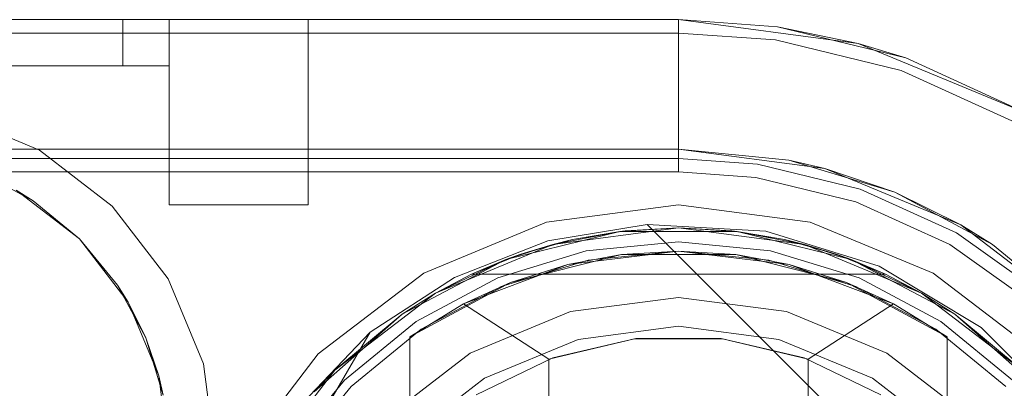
# Model space of a CAD drawing. Extents: x -620 to 300, y 62 to 1112.
# Tile 44 of 235: x -431.7611 to -431.5485, y 223.5419 to 223.6215. Entities that reach past the tile are written whole.
import ezdxf

# ---------------------------------------------------------------- set-up
doc = ezdxf.new("R2010")
doc.units = 0
doc.layers.get('0').update_dxf_attribs({"lineweight": 13})

# ---------------------------------------------------------------- blocks, each defined once
blk = doc.blocks.new('Blockreferenz-A06CPVJWL0')
at = {"color": 251, "linetype": 'ByBlock', "lineweight": -2, "ltscale": 0.13, "true_color": 0x636363}
for p, q in [((-431.61887, 223.6215), (-433.91887, 223.6215)), ((-431.58004, 223.61638), (-431.61887, 223.6215)), ((-431.61887, 223.6215), (-431.61887, 223.61861)), ((-431.61887, 223.61861), (-433.91887, 223.61861)), ((-431.61887, 223.61861), (-431.59793, 223.61712)), ((-431.61887, 223.61861), (-431.61887, 223.6181)), ((-431.61887, 223.6181), (-431.61887, 223.61659)), ((-431.59793, 223.61712), (-431.57075, 223.61052)), ((-431.61887, 223.61659), (-431.61887, 223.61412)), ((-431.54387, 223.6014), (-431.58004, 223.61638)), ((-431.61887, 223.61412), (-431.61887, 223.61078)), ((-431.61887, 223.61078), (-431.61887, 223.60669)), ((-431.57075, 223.61052), (-431.54531, 223.5989)), ((-431.61887, 223.60669), (-431.61887, 223.60199)), ((-431.61887, 223.60199), (-431.61887, 223.59682)), ((-431.75687, 223.59331), (-431.7752, 223.60091)), ((-431.7752, 223.60091), (-431.75687, 223.59331)), ((-431.61887, 223.59682), (-431.61887, 223.59138)), ((-431.74113, 223.58124), (-431.75687, 223.59331)), ((-431.75687, 223.59331), (-431.74113, 223.58124)), ((-431.61887, 223.59138), (-431.61887, 223.58861)), ((-433.91887, 223.58861), (-431.61887, 223.58861)), ((-431.61887, 223.58861), (-431.6022, 223.58742)), ((-431.6022, 223.58742), (-431.58056, 223.58217)), ((-431.72905, 223.5655), (-431.74113, 223.58124)), ((-431.74113, 223.58124), (-431.72905, 223.5655)), ((-431.61887, 223.5815), (-431.64734, 223.57775)), ((-431.5904, 223.57775), (-431.61887, 223.5815)), ((-431.58056, 223.58217), (-431.56031, 223.57292)), ((-431.64734, 223.57775), (-431.67387, 223.56676)), ((-431.64705, 223.57368), (-431.62565, 223.57728)), ((-431.62565, 223.57728), (-431.64705, 223.57368)), ((-431.62565, 223.57728), (-431.51308, 223.46471)), ((-431.60003, 223.57581), (-431.62565, 223.57728)), ((-431.62565, 223.57728), (-431.51308, 223.46471)), ((-431.62565, 223.57728), (-431.62565, 223.57728)), ((-431.56387, 223.56676), (-431.5904, 223.57775)), ((-431.57551, 223.56823), (-431.60003, 223.57581)), ((-431.66727, 223.5658), (-431.64705, 223.57368)), ((-431.64705, 223.57368), (-431.66727, 223.5658)), ((-431.56031, 223.57292), (-431.54217, 223.56001)), ((-431.55354, 223.55497), (-431.57551, 223.56823)), ((-431.67387, 223.56676), (-431.69665, 223.54928)), ((-431.54108, 223.54928), (-431.56387, 223.56676)), ((-431.72146, 223.54717), (-431.72905, 223.5655)), ((-431.72905, 223.5655), (-431.72146, 223.54717)), ((-431.68546, 223.55396), (-431.66727, 223.5658)), ((-431.66727, 223.5658), (-431.68546, 223.55396)), ((-431.68546, 223.55396), (-431.7043, 223.53424)), ((-431.70386, 223.5223), (-431.68546, 223.55396)), ((-431.70386, 223.5223), (-431.68546, 223.55396)), ((-431.68546, 223.55396), (-431.68546, 223.55396)), ((-431.53539, 223.53682), (-431.55354, 223.55497)), ((-431.69665, 223.54928), (-431.71413, 223.5265)), ((-431.71887, 223.5275), (-431.72146, 223.54717)), ((-431.72146, 223.54717), (-431.71887, 223.5275))]:
    blk.add_line(p, q, dxfattribs=at)
blk = doc.blocks.new('Blockreferenz-A06CPVJYL0')
at = {"color": 0, "linetype": 'ByBlock', "lineweight": -2, "ltscale": 0.13}
for p, q in [((-431.64604, 223.57292), (-431.61887, 223.5765)), ((-431.61887, 223.5765), (-431.64604, 223.57292)), ((-431.61887, 223.5765), (-431.63153, 223.57573)), ((-431.61887, 223.5765), (-431.63039, 223.57586)), ((-431.61887, 223.5765), (-431.63039, 223.57586)), ((-431.60734, 223.57586), (-431.61887, 223.5765)), ((-431.6062, 223.57573), (-431.61887, 223.5765)), ((-431.61887, 223.5765), (-431.59169, 223.57292)), ((-431.60734, 223.57586), (-431.61887, 223.5765)), ((-431.59169, 223.57292), (-431.61887, 223.5765)), ((-431.65613, 223.56966), (-431.63153, 223.57573)), ((-431.63153, 223.57573), (-431.65613, 223.56966)), ((-431.63153, 223.57573), (-431.64604, 223.57292)), ((-431.63039, 223.57586), (-431.64178, 223.57397)), ((-431.63039, 223.57586), (-431.64178, 223.57397)), ((-431.63153, 223.57573), (-431.64178, 223.57397)), ((-431.63039, 223.57586), (-431.63153, 223.57573)), ((-431.63153, 223.57573), (-431.6062, 223.57573)), ((-431.6062, 223.57573), (-431.63153, 223.57573)), ((-431.6062, 223.57573), (-431.60734, 223.57586)), ((-431.59595, 223.57397), (-431.60734, 223.57586)), ((-431.59595, 223.57397), (-431.60734, 223.57586)), ((-431.59595, 223.57397), (-431.6062, 223.57573)), ((-431.6062, 223.57573), (-431.5816, 223.56966)), ((-431.59169, 223.57292), (-431.6062, 223.57573)), ((-431.5816, 223.56966), (-431.6062, 223.57573)), ((-431.67137, 223.56243), (-431.64604, 223.57292)), ((-431.64604, 223.57292), (-431.67137, 223.56243)), ((-431.64604, 223.57292), (-431.65613, 223.56966)), ((-431.65289, 223.57083), (-431.64178, 223.57397)), ((-431.64604, 223.57292), (-431.65289, 223.57083)), ((-431.64428, 223.57326), (-431.64986, 223.57169)), ((-431.64178, 223.57397), (-431.64604, 223.57292)), ((-431.64178, 223.57397), (-431.64428, 223.57326)), ((-431.59595, 223.57397), (-431.58484, 223.57083)), ((-431.59169, 223.57292), (-431.59595, 223.57397)), ((-431.59345, 223.57326), (-431.59595, 223.57397)), ((-431.58787, 223.57169), (-431.59345, 223.57326)), ((-431.58484, 223.57083), (-431.59169, 223.57292)), ((-431.5816, 223.56966), (-431.59169, 223.57292)), ((-431.59169, 223.57292), (-431.56637, 223.56243)), ((-431.56637, 223.56243), (-431.59169, 223.57292)), ((-431.65289, 223.57083), (-431.66359, 223.5665)), ((-431.65289, 223.57083), (-431.66359, 223.5665)), ((-431.65289, 223.57083), (-431.65613, 223.56966)), ((-431.63121, 223.57073), (-431.65514, 223.56468)), ((-431.64986, 223.57169), (-431.65289, 223.57083)), ((-431.61887, 223.5715), (-431.64276, 223.5686)), ((-431.63121, 223.57073), (-431.64276, 223.5686)), ((-431.61887, 223.5715), (-431.63121, 223.57073)), ((-431.60652, 223.57073), (-431.63121, 223.57073)), ((-431.60652, 223.57073), (-431.61887, 223.5715)), ((-431.59497, 223.5686), (-431.61887, 223.5715)), ((-431.58259, 223.56468), (-431.60652, 223.57073)), ((-431.59497, 223.5686), (-431.60652, 223.57073)), ((-431.58484, 223.57083), (-431.58787, 223.57169)), ((-431.5816, 223.56966), (-431.58484, 223.57083)), ((-431.57414, 223.5665), (-431.58484, 223.57083)), ((-431.57414, 223.5665), (-431.58484, 223.57083)), ((-431.67856, 223.55787), (-431.65613, 223.56966)), ((-431.65613, 223.56966), (-431.67856, 223.55787)), ((-431.65613, 223.56966), (-431.67137, 223.56243)), ((-431.64276, 223.5686), (-431.66527, 223.56008)), ((-431.65613, 223.56966), (-431.66359, 223.5665)), ((-431.64276, 223.5686), (-431.65514, 223.56468)), ((-431.58259, 223.56468), (-431.59497, 223.5686)), ((-431.57247, 223.56008), (-431.59497, 223.5686)), ((-431.57414, 223.5665), (-431.5816, 223.56966)), ((-431.5816, 223.56966), (-431.55917, 223.55787)), ((-431.56637, 223.56243), (-431.5816, 223.56966)), ((-431.55917, 223.55787), (-431.5816, 223.56966)), ((-431.66359, 223.5665), (-431.67137, 223.56243)), ((-431.66359, 223.5665), (-431.57414, 223.5665)), ((-431.66359, 223.5665), (-431.66359, 223.5665)), ((-431.66359, 223.5665), (-431.57414, 223.5665)), ((-431.56637, 223.56243), (-431.57414, 223.5665)), ((-431.57414, 223.5665), (-431.57414, 223.5665)), ((-431.65514, 223.56468), (-431.67687, 223.55296)), ((-431.65514, 223.56468), (-431.66527, 223.56008)), ((-431.56087, 223.55296), (-431.58259, 223.56468)), ((-431.57247, 223.56008), (-431.58259, 223.56468)), ((-431.69311, 223.54574), (-431.67137, 223.56243)), ((-431.67137, 223.56243), (-431.69311, 223.54574)), ((-431.67137, 223.56243), (-431.67856, 223.55787)), ((-431.67137, 223.56243), (-431.67856, 223.55787)), ((-431.55917, 223.55787), (-431.56637, 223.56243)), ((-431.55917, 223.55787), (-431.56637, 223.56243)), ((-431.56637, 223.56243), (-431.54462, 223.54574)), ((-431.54462, 223.54574), (-431.56637, 223.56243)), ((-431.66527, 223.56008), (-431.67687, 223.55296)), ((-431.67687, 223.55296), (-431.66527, 223.56008)), ((-431.66527, 223.56008), (-431.64687, 223.54814)), ((-431.59087, 223.54814), (-431.57247, 223.56008)), ((-431.56087, 223.55296), (-431.57247, 223.56008)), ((-431.56087, 223.55296), (-431.57247, 223.56008)), ((-431.69752, 223.54106), (-431.67856, 223.55787)), ((-431.67856, 223.55787), (-431.69752, 223.54106)), ((-431.67856, 223.55787), (-431.69311, 223.54574)), ((-431.67856, 223.55787), (-431.69311, 223.54574)), ((-431.55917, 223.55787), (-431.54022, 223.54106)), ((-431.54462, 223.54574), (-431.55917, 223.55787)), ((-431.54462, 223.54574), (-431.55917, 223.55787)), ((-431.54022, 223.54106), (-431.55917, 223.55787)), ((-431.67687, 223.55296), (-431.67687, 223.52889)), ((-431.67687, 223.39003), (-431.67687, 223.55296)), ((-431.67687, 223.55296), (-431.67687, 223.55296)), ((-431.64687, 223.54814), (-431.62837, 223.55254)), ((-431.62806, 223.55258), (-431.64599, 223.54846)), ((-431.62837, 223.55254), (-431.60936, 223.55254)), ((-431.60967, 223.55258), (-431.62806, 223.55258)), ((-431.59174, 223.54846), (-431.60967, 223.55258)), ((-431.60936, 223.55254), (-431.59087, 223.54814)), ((-431.56087, 223.52889), (-431.56087, 223.55296)), ((-431.56087, 223.55296), (-431.56087, 223.55296)), ((-431.56087, 223.55296), (-431.56087, 223.39003)), ((-431.64599, 223.54846), (-431.66254, 223.54043)), ((-431.64687, 223.54814), (-431.64687, 223.39485)), ((-431.5752, 223.54043), (-431.59174, 223.54846)), ((-431.59087, 223.39485), (-431.59087, 223.54814)), ((-431.7098, 223.524), (-431.69311, 223.54574)), ((-431.69311, 223.54574), (-431.7098, 223.524)), ((-431.69311, 223.54574), (-431.69752, 223.54106)), ((-431.69311, 223.54574), (-431.69752, 223.54106))]:
    blk.add_line(p, q, dxfattribs=at)
blk = doc.blocks.new('Blockreferenz-A06CPVK4L0')
at = {"color": 9, "linetype": 'ByBlock', "lineweight": -2, "ltscale": 0.13, "true_color": 0xc1c9c4}
for p, q in [((-431.61887, 223.6215), (-433.91887, 223.6215)), ((-431.61887, 223.6215), (-433.91887, 223.6215)), ((-431.73887, 223.6215), (-433.79887, 223.6215)), ((-433.79887, 223.6215), (-431.73887, 223.6215)), ((-431.72887, 223.6215), (-432.76887, 223.6215)), ((-432.76887, 223.6215), (-431.72887, 223.6215)), ((-431.73628, 223.6215), (-431.73887, 223.6215)), ((-431.73887, 223.6215), (-431.73887, 223.6165)), ((-431.73887, 223.6215), (-431.73887, 223.6165)), ((-431.73887, 223.6215), (-431.73628, 223.6215)), ((-431.73387, 223.6215), (-431.73628, 223.6215)), ((-431.73628, 223.6215), (-431.73387, 223.6215)), ((-431.73179, 223.6215), (-431.73387, 223.6215)), ((-431.73387, 223.6215), (-431.73179, 223.6215)), ((-431.73021, 223.6215), (-431.73179, 223.6215)), ((-431.73179, 223.6215), (-431.73021, 223.6215)), ((-431.72921, 223.6215), (-431.73021, 223.6215)), ((-431.73021, 223.6215), (-431.72921, 223.6215)), ((-431.72887, 223.6215), (-431.72921, 223.6215)), ((-431.72921, 223.6215), (-431.72887, 223.6215)), ((-431.72887, 223.6165), (-431.72887, 223.6215)), ((-431.72887, 223.6115), (-431.72887, 223.6215)), ((-431.7211, 223.6215), (-431.72887, 223.6215)), ((-431.72887, 223.6215), (-431.72887, 223.6165)), ((-431.72887, 223.6215), (-431.72887, 223.6215)), ((-431.72887, 223.6215), (-431.7211, 223.6215)), ((-431.72887, 223.6115), (-431.72887, 223.6215)), ((-431.71387, 223.6215), (-431.7211, 223.6215)), ((-431.7211, 223.6215), (-431.71387, 223.6215)), ((-431.70765, 223.6215), (-431.71387, 223.6215)), ((-431.71387, 223.6215), (-431.70765, 223.6215)), ((-431.70289, 223.6215), (-431.70765, 223.6215)), ((-431.70765, 223.6215), (-431.70289, 223.6215)), ((-431.69989, 223.6215), (-431.70289, 223.6215)), ((-431.70289, 223.6215), (-431.69989, 223.6215)), ((-431.69887, 223.6215), (-431.69989, 223.6215)), ((-431.69989, 223.6215), (-431.69887, 223.6215)), ((-431.69887, 223.5815), (-431.69887, 223.6215)), ((-431.69887, 223.6215), (-431.69887, 223.6215)), ((-431.69887, 223.5815), (-431.69887, 223.6215)), ((-431.58004, 223.61638), (-431.61887, 223.6215)), ((-431.59752, 223.61997), (-431.61887, 223.6215)), ((-431.61887, 223.6215), (-431.61887, 223.6215)), ((-431.61887, 223.6215), (-431.61887, 223.62098)), ((-431.59752, 223.61997), (-431.61887, 223.6215)), ((-431.61887, 223.62098), (-431.61887, 223.61947)), ((-431.61887, 223.61947), (-431.61887, 223.617)), ((-431.58004, 223.61638), (-431.59752, 223.61997)), ((-431.56981, 223.61325), (-431.59752, 223.61997)), ((-431.61887, 223.617), (-431.61887, 223.61367)), ((-431.73887, 223.6165), (-431.73887, 223.6115)), ((-431.73887, 223.6165), (-431.73887, 223.6115)), ((-431.72887, 223.6115), (-431.72887, 223.6165)), ((-431.72887, 223.6165), (-431.72887, 223.6115)), ((-431.54387, 223.6014), (-431.58004, 223.61638)), ((-431.56981, 223.61325), (-431.58004, 223.61638)), ((-431.61887, 223.61367), (-431.61887, 223.60957)), ((-431.54387, 223.6014), (-431.56981, 223.61325)), ((-431.54387, 223.6014), (-431.56981, 223.61325)), ((-433.79887, 223.6115), (-431.73887, 223.6115)), ((-431.73887, 223.6115), (-433.79887, 223.6115)), ((-432.76887, 223.6115), (-431.72887, 223.6115)), ((-432.76887, 223.6115), (-431.72887, 223.6115)), ((-431.73887, 223.6115), (-431.73692, 223.6115)), ((-431.73692, 223.6115), (-431.73887, 223.6115)), ((-431.73692, 223.6115), (-431.73504, 223.6115)), ((-431.73504, 223.6115), (-431.73692, 223.6115)), ((-431.73504, 223.6115), (-431.73331, 223.6115)), ((-431.73331, 223.6115), (-431.73504, 223.6115)), ((-431.73331, 223.6115), (-431.73179, 223.6115)), ((-431.73179, 223.6115), (-431.73331, 223.6115)), ((-431.73179, 223.6115), (-431.73055, 223.6115)), ((-431.73055, 223.6115), (-431.73179, 223.6115)), ((-431.73055, 223.6115), (-431.72963, 223.6115)), ((-431.72963, 223.6115), (-431.73055, 223.6115)), ((-431.72963, 223.6115), (-431.72906, 223.6115)), ((-431.72906, 223.6115), (-431.72963, 223.6115)), ((-431.72906, 223.6115), (-431.72887, 223.6115)), ((-431.72887, 223.6115), (-431.72906, 223.6115)), ((-431.72887, 223.6115), (-431.72887, 223.5815)), ((-431.72887, 223.6115), (-431.72887, 223.6115)), ((-431.72887, 223.6115), (-431.72887, 223.6115)), ((-431.72887, 223.6115), (-431.72887, 223.6115)), ((-431.72887, 223.6115), (-431.72887, 223.6115)), ((-431.72887, 223.6115), (-431.72887, 223.6115)), ((-431.72887, 223.6115), (-431.72887, 223.6115)), ((-431.72887, 223.6115), (-431.72887, 223.5815)), ((-431.61887, 223.60957), (-431.61887, 223.60487)), ((-431.61887, 223.60487), (-431.61887, 223.59971)), ((-431.61887, 223.59971), (-431.61887, 223.59426)), ((-433.91887, 223.5935), (-431.61887, 223.5935)), ((-431.61887, 223.5935), (-431.79487, 223.5935)), ((-431.61887, 223.59426), (-431.61887, 223.5915)), ((-431.61887, 223.5935), (-431.58729, 223.58934)), ((-431.59506, 223.59115), (-431.61887, 223.5935)), ((-431.61887, 223.5935), (-431.61887, 223.5935)), ((-432.46887, 223.5915), (-431.61887, 223.5915)), ((-431.61887, 223.5915), (-431.60179, 223.59027)), ((-431.60179, 223.59027), (-431.57962, 223.5849)), ((-431.59506, 223.59115), (-431.57218, 223.58421)), ((-431.58729, 223.58934), (-431.59506, 223.59115)), ((-431.58729, 223.58934), (-431.55787, 223.57715)), ((-431.57218, 223.58421), (-431.58729, 223.58934)), ((-431.76961, 223.58847), (-431.7582, 223.58237)), ((-431.7482, 223.57416), (-431.76187, 223.58465)), ((-431.7582, 223.58237), (-431.76187, 223.58465)), ((-431.57962, 223.5849), (-431.55887, 223.57542)), ((-431.55787, 223.57715), (-431.57218, 223.58421)), ((-431.57218, 223.58421), (-431.55109, 223.57293)), ((-431.7482, 223.57416), (-431.7582, 223.58237)), ((-431.7582, 223.58237), (-431.7482, 223.57416)), ((-431.72887, 223.5815), (-431.7211, 223.5815)), ((-431.72887, 223.5815), (-431.7211, 223.5815)), ((-431.72887, 223.5815), (-431.72887, 223.5815)), ((-431.7211, 223.5815), (-431.71387, 223.5815)), ((-431.7211, 223.5815), (-431.71387, 223.5815)), ((-431.71387, 223.5815), (-431.70765, 223.5815)), ((-431.71387, 223.5815), (-431.70765, 223.5815)), ((-431.70765, 223.5815), (-431.70289, 223.5815)), ((-431.70765, 223.5815), (-431.70289, 223.5815)), ((-431.70289, 223.5815), (-431.69989, 223.5815)), ((-431.70289, 223.5815), (-431.69989, 223.5815)), ((-431.69989, 223.5815), (-431.69887, 223.5815)), ((-431.69989, 223.5815), (-431.69887, 223.5815)), ((-431.69887, 223.5815), (-431.69887, 223.5815)), ((-431.55787, 223.57715), (-431.5326, 223.55776)), ((-431.55109, 223.57293), (-431.55787, 223.57715)), ((-431.55887, 223.57542), (-431.54028, 223.56219)), ((-431.73771, 223.5605), (-431.7482, 223.57416)), ((-431.73999, 223.56416), (-431.7482, 223.57416)), ((-431.7482, 223.57416), (-431.73999, 223.56416)), ((-431.61887, 223.5735), (-431.63877, 223.57154)), ((-431.63877, 223.57154), (-431.61887, 223.5735)), ((-431.59897, 223.57154), (-431.61887, 223.5735)), ((-431.61887, 223.5735), (-431.59897, 223.57154)), ((-431.5326, 223.55776), (-431.55109, 223.57293)), ((-431.63877, 223.57154), (-431.6579, 223.56573)), ((-431.6579, 223.56573), (-431.63877, 223.57154)), ((-431.61887, 223.5715), (-431.63838, 223.56957)), ((-431.59936, 223.56957), (-431.61887, 223.5715)), ((-431.57983, 223.56573), (-431.59897, 223.57154)), ((-431.59897, 223.57154), (-431.57983, 223.56573)), ((-431.63838, 223.56957), (-431.65713, 223.56388)), ((-431.5806, 223.56388), (-431.59936, 223.56957)), ((-431.73771, 223.5605), (-431.73999, 223.56416)), ((-431.73999, 223.56416), (-431.73389, 223.55275)), ((-431.6579, 223.56573), (-431.67553, 223.55631)), ((-431.67553, 223.55631), (-431.6579, 223.56573)), ((-431.65713, 223.56388), (-431.67442, 223.55464)), ((-431.56331, 223.55464), (-431.5806, 223.56388)), ((-431.5622, 223.55631), (-431.57983, 223.56573)), ((-431.57983, 223.56573), (-431.5622, 223.55631)), ((-431.73111, 223.54458), (-431.73771, 223.5605)), ((-431.73389, 223.55275), (-431.73771, 223.5605)), ((-431.61887, 223.5615), (-431.64216, 223.55843)), ((-431.61887, 223.5615), (-431.64216, 223.55843)), ((-431.59557, 223.55843), (-431.61887, 223.5615)), ((-431.59557, 223.55843), (-431.61887, 223.5615)), ((-431.64216, 223.55843), (-431.66387, 223.54944)), ((-431.64216, 223.55843), (-431.66387, 223.54944)), ((-431.57387, 223.54944), (-431.59557, 223.55843)), ((-431.57387, 223.54944), (-431.59557, 223.55843)), ((-431.67553, 223.55631), (-431.69099, 223.54362)), ((-431.69099, 223.54362), (-431.67553, 223.55631)), ((-431.61887, 223.55526), (-431.64054, 223.5524)), ((-431.64054, 223.5524), (-431.61887, 223.55526)), ((-431.59719, 223.5524), (-431.61887, 223.55526)), ((-431.61887, 223.55526), (-431.59719, 223.5524)), ((-431.54674, 223.54362), (-431.5622, 223.55631)), ((-431.5622, 223.55631), (-431.54674, 223.54362)), ((-431.67442, 223.55464), (-431.68958, 223.54221)), ((-431.54816, 223.54221), (-431.56331, 223.55464)), ((-431.73111, 223.54458), (-431.73389, 223.55275)), ((-431.73389, 223.55275), (-431.73013, 223.54037)), ((-431.64054, 223.5524), (-431.66075, 223.54403)), ((-431.66075, 223.54403), (-431.64054, 223.5524)), ((-431.57699, 223.54403), (-431.59719, 223.5524)), ((-431.59719, 223.5524), (-431.57699, 223.54403)), ((-431.66387, 223.54944), (-431.68251, 223.53514)), ((-431.66387, 223.54944), (-431.68251, 223.53514)), ((-431.55523, 223.53514), (-431.57387, 223.54944)), ((-431.55523, 223.53514), (-431.57387, 223.54944)), ((-431.72887, 223.5275), (-431.73111, 223.54458)), ((-431.73013, 223.54037), (-431.73111, 223.54458)), ((-431.69099, 223.54362), (-431.70368, 223.52816)), ((-431.70368, 223.52816), (-431.69099, 223.54362)), ((-431.66075, 223.54403), (-431.67809, 223.53072)), ((-431.67809, 223.53072), (-431.66075, 223.54403)), ((-431.55964, 223.53072), (-431.57699, 223.54403)), ((-431.57699, 223.54403), (-431.55964, 223.53072)), ((-431.68958, 223.54221), (-431.70201, 223.52705))]:
    blk.add_line(p, q, dxfattribs=at)

msp = doc.modelspace()

# ---------------------------------------------------------------- block references
at = {"ltscale": 0.13}
for name in ['Blockreferenz-A06CPVJWL0', 'Blockreferenz-A06CPVK4L0', 'Blockreferenz-A06CPVJYL0']:
    msp.add_blockref(name, (0, 0), dxfattribs=at)

doc.saveas('drawing.dxf')
